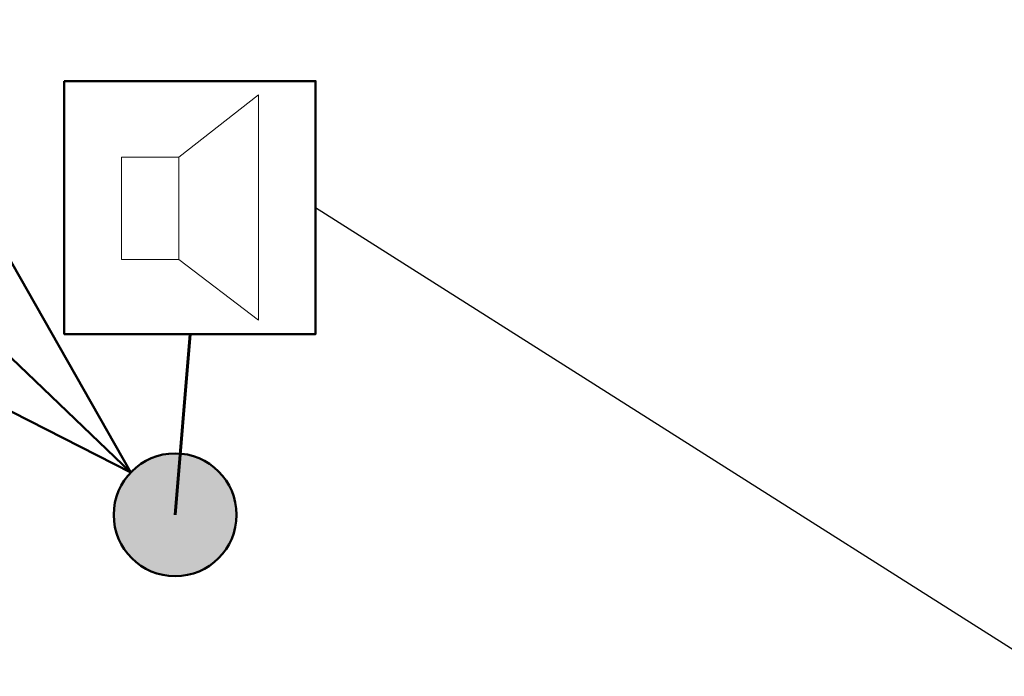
# Model space of a CAD drawing. Header units: millimetres. Extents: x -277772 to 277599, y -59564 to 282085.
# Tile 45 of 192: x -58427 to -57225, y -13765 to -12963. Entities that reach past the tile are written whole.
import ezdxf
from ezdxf import colors
from ezdxf.entities.mleader import LeaderData, LeaderLine
from ezdxf.math import Vec2, Vec3

# ---------------------------------------------------------------- set-up
doc = ezdxf.new("R2010")
doc.units = ezdxf.units.MM
for name, color, linetype, lineweight in [('КИП_выноска', 6, 'Continuous', 25), ('КИП_прибор', 140, 'Continuous', 50), ('КИП_трасса', 3, 'Continuous', 60)]:
    doc.layers.add(name, color=color, linetype=linetype, lineweight=lineweight)
doc.styles.add('CP.Text', font='arial.ttf')
doc.linetypes.add('в трубе открыто', pattern='A,10,[133,ltypeshp.shx,S=0.75,R=0,X=-5,Y=2.5],-2.5,[130,ltypeshp.shx,S=2.5,R=-45,X=0,Y=0],-2.5', length=15)

# ---------------------------------------------------------------- blocks, each defined once
blk = doc.blocks.new('A$C449d8904')
blk.add_lwpolyline([(0, 309), (0, 0), (306.9, 0), (306.9, 309)], close=True)
at = {"lineweight": 18}
for points in [[(237.1, 16.9), (237.1, 292.1), (139.7, 215.9), (139.7, 91)], [(69.8, 215.9), (69.8, 91), (139.7, 91), (139.7, 215.9)]]:
    blk.add_lwpolyline(points, close=True, dxfattribs=at)
blk = doc.blocks.new('_None')
blk = doc.blocks.new('*U51')
at = {"lineweight": 50}
h = blk.add_hatch(color=256, dxfattribs=at)
h.dxf.hatch_style = 1
edge = h.paths.add_edge_path()
edge.add_arc((0, 0), 0.75, 136.2861, 496.2861)
for q in [(-6.324, 6.047), (-2.089, 3.242), (-3.332, 1.941)]:
    blk.add_line((-0.542, 0.518), q, dxfattribs=at)
blk.add_circle((0, 0), 0.75, dxfattribs=at)

msp = doc.modelspace()

# ---------------------------------------------------------------- linework, layer by layer
at = {"layer": 'КИП_трасса', "linetype": 'в трубе открыто', "ltscale": 100}
msp.add_line((-58237.4, -13567.9), (-58219.2, -13347.1), dxfattribs=at)

# ---------------------------------------------------------------- block references
at = {"layer": 'КИП_выноска', "xscale": 100, "yscale": 100, "zscale": 100}
msp.add_blockref('*U51', (-58237.4, -13567.9), dxfattribs=at)
at = {"layer": 'КИП_прибор'}
msp.add_blockref('A$C449d8904', (-58372.7, -13347.1), dxfattribs=at)

# ---------------------------------------------------------------- next in the draw order: leaders
at = {"layer": 'КИП_выноска'}
ml = msp.add_multileader_mtext('Standard', dxfattribs=at)
ml.set_content('УП7.2', color=256, style='CP.Text')
ml.set_leader_properties(color=256, linetype='ByLayer', lineweight=-1)
ml.set_arrow_properties(name='NONE')
ml.build(insert=Vec2(0, 0))
ml.multileader.update_dxf_attribs({"has_dogleg": 0, "text_left_attachment_type": 6, "text_right_attachment_type": 6, "dogleg_length": 0.5, "arrow_head_size": 300})
ctx = ml.context
ctx.base_point, ctx.char_height, ctx.arrow_head_size, ctx.landing_gap_size, ctx.plane_origin = Vec3(-57196.5, -13743.8), 250, 300, 100, Vec3(-54672.6, -16403.7)
ctx.left_attachment, ctx.right_attachment = 6, 6
notes = []
notes.append((ctx, [(0, (1, 1, 0), (-57197, -13743.8), (1, 0), 0.5, [(0, [(-58065.8, -13192.6)], 0, [])])]))
ctx.mtext.insert, ctx.mtext.width, ctx.mtext.flow_direction = Vec3(-57096.5, -13443.8), 1238.542, 5
ctx.mtext.has_bg_fill, ctx.mtext.bg_color, ctx.mtext.bg_scale_factor, ctx.mtext.bg_transparency, ctx.mtext.use_window_bg_color = 1, -1027028792, 1.5, 0, 1
for ctx, leaders in notes:
    for number, flags, end, landing, length, lines in leaders:
        leader = LeaderData()
        leader.index, (leader.has_last_leader_line, leader.has_dogleg_vector, leader.attachment_direction) = number, flags
        leader.last_leader_point, leader.dogleg_vector, leader.dogleg_length = Vec3(end), Vec3(landing), length
        for number, points, colour, breaks in lines:
            line = LeaderLine()
            line.index, line.vertices, line.color, line.breaks = number, Vec3.list(points), colors.encode_raw_color(colour), breaks
            leader.lines.append(line)
        ctx.leaders.append(leader)

doc.saveas('drawing.dxf')
